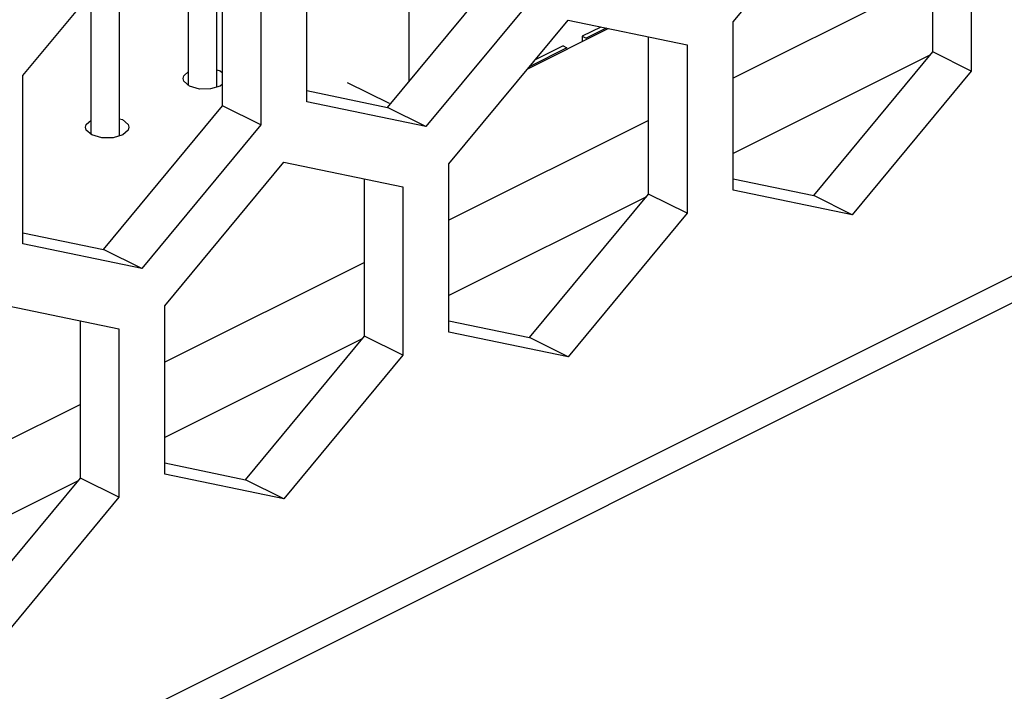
# Paper-space layout '005_EXP_CORICANT_PE_DRAWING_3_1' of a CAD drawing. Header units: millimetres. Extents: x 6 to 413, y 7 to 290.
# Tile 75 of 228: x 171.93 to 175.19, y 81.31 to 83.54. Entities that reach past the tile are written whole.
import ezdxf

# ---------------------------------------------------------------- set-up
doc = ezdxf.new("R2010")
doc.units = ezdxf.units.MM
doc.header["$LTSCALE"] = 23.1
for name, color, linetype in [('____91_BL143', 7, 'CONTINUOUS'), ('BOTTOM_CHASSIS_2_1_2019051_BL55', 7, 'CONTINUOUS'), ('PRT1373_BL141', 7, 'CONTINUOUS'), ('PRT1399_BL71', 7, 'CONTINUOUS')]:
    doc.layers.add(name, color=color, linetype=linetype)

# ---------------------------------------------------------------- blocks, each defined once
blk = doc.blocks.new('BOTTOM_CHASSIS_2_1_2019051_BL55', base_point=(169.6266, 84.1956))
at = {"layer": 'BOTTOM_CHASSIS_2_1_2019051_BL55', "color": 7, "linetype": 'Continuous'}
for p, q in [((185.758, 87.9584), (159.0383, 74.5986)), ((158.9915, 74.4864), (185.7018, 87.8416)), ((174.2901, 83.5299), (174.6847, 84.0062)), ((174.9519, 83.4301), (174.9519, 83.9508)), ((175.0792, 83.9245), (175.0792, 83.3665)), ((171.9354, 83.3517), (172.33, 83.828)), ((172.8773, 83.2646), (172.8773, 83.8226)), ((172.5973, 83.2519), (172.5973, 83.7726)), ((172.7246, 83.7463), (172.7246, 83.1883)), ((173.1446, 83.2466), (173.5391, 83.7228)), ((173.6664, 83.6592), (173.2719, 83.1829)), ((173.3482, 83.059), (173.7428, 83.5353)), ((173.7428, 83.5353), (174.1374, 83.4535)), ((174.2901, 82.9719), (174.2901, 83.5299)), ((174.0101, 82.9592), (174.0101, 83.4799)), ((174.1374, 83.4535), (174.1374, 82.8955)), ((174.5574, 82.9538), (174.9519, 83.4301)), ((175.0792, 83.3665), (174.9519, 83.4301)), ((175.0792, 83.3665), (174.6847, 82.8902)), ((171.9354, 82.7937), (171.9354, 83.3517)), ((172.8773, 83.3019), (173.1446, 83.2466)), ((172.2027, 82.7756), (172.5973, 83.2519)), ((172.7246, 83.1883), (172.5973, 83.2519)), ((173.2719, 83.1829), (172.8773, 83.2646)), ((173.2719, 83.1829), (173.1446, 83.2466)), ((172.7246, 83.1883), (172.33, 82.712)), ((172.4064, 82.588), (172.8009, 83.0643)), ((172.8009, 83.0643), (173.1955, 82.9826)), ((173.3482, 82.501), (173.3482, 83.059)), ((173.0682, 82.4883), (173.0682, 83.009)), ((174.2901, 83.0092), (174.5574, 82.9538)), ((173.1955, 82.9826), (173.1955, 82.4246)), ((173.6155, 82.4829), (174.0101, 82.9592)), ((174.1374, 82.8955), (174.0101, 82.9592)), ((174.6847, 82.8902), (174.2901, 82.9719)), ((174.6847, 82.8902), (174.5574, 82.9538)), ((174.1374, 82.8955), (173.7428, 82.4193)), ((171.9354, 82.831), (172.2027, 82.7756)), ((172.33, 82.712), (171.9354, 82.7937)), ((172.33, 82.712), (172.2027, 82.7756)), ((171.8591, 82.5934), (172.2536, 82.5117)), ((172.4064, 82.03), (172.4064, 82.588)), ((172.1263, 82.0173), (172.1263, 82.538)), ((173.3482, 82.5383), (173.6155, 82.4829)), ((172.2536, 82.5117), (172.2536, 81.9537)), ((172.6736, 82.012), (173.0682, 82.4883)), ((173.1955, 82.4246), (173.0682, 82.4883)), ((173.7428, 82.4193), (173.3482, 82.501)), ((173.7428, 82.4193), (173.6155, 82.4829)), ((173.1955, 82.4246), (172.8009, 81.9483)), ((172.4064, 82.0673), (172.6736, 82.012)), ((172.8009, 81.9483), (172.4064, 82.03)), ((171.7318, 81.541), (172.1263, 82.0173)), ((172.2536, 81.9537), (172.1263, 82.0173)), ((172.8009, 81.9483), (172.6736, 82.012)), ((172.2536, 81.9537), (171.8591, 81.4774))]:
    blk.add_line(p, q, dxfattribs=at)
blk = doc.blocks.new('PRT1399_BL71', base_point=(172.7044, 83.2047))
at = {"layer": 'PRT1399_BL71', "color": 7, "linetype": 'Continuous'}
for p, q in [((174.9519, 83.6743), (174.2901, 83.3433)), ((173.6096, 83.3745), (173.876, 83.5077)), ((174.9444, 83.421), (174.2901, 83.0939)), ((172.5788, 83.3706), (172.5896, 83.3675)), ((172.5896, 83.3675), (172.5973, 83.3608)), ((172.5973, 83.3232), (172.5898, 83.3167)), ((172.2559, 83.2088), (172.2663, 83.2059)), ((174.0101, 83.2033), (173.3482, 82.8724)), ((174.0026, 82.9501), (173.3482, 82.6229)), ((173.0682, 82.7324), (172.4064, 82.4015)), ((173.0607, 82.4792), (172.4064, 82.152)), ((172.1263, 82.2615), (171.4645, 81.9305)), ((172.1188, 82.0082), (171.4645, 81.6811))]:
    blk.add_line(p, q, dxfattribs=at)
for points in [[(172.4667, 83.3421), (172.4691, 83.3514), (172.4852, 83.3654)], [(172.4878, 83.3166), (172.469, 83.333), (172.4667, 83.3421)], [(172.5898, 83.3167), (172.5579, 83.3074), (172.5208, 83.3072), (172.4878, 83.3166)], [(172.1435, 83.1804), (172.1458, 83.1897), (172.1623, 83.2041)], [(172.2663, 83.2059), (172.2851, 83.1895), (172.2873, 83.1804)], [(172.1645, 83.155), (172.1457, 83.1714), (172.1435, 83.1804)], [(172.2873, 83.1804), (172.2849, 83.1711), (172.2665, 83.1551)], [(172.2665, 83.1551), (172.2346, 83.1457), (172.1975, 83.1456), (172.1645, 83.155)]]:
    blk.add_lwpolyline(points, dxfattribs=at)
blk = doc.blocks.new('PRT1373_BL141', base_point=(177.5972, 86.6987))
at = {"layer": 'PRT1373_BL141', "color": 7, "linetype": 'Continuous'}
for p, q in [((173.216, 83.3328), (173.216, 84.2315)), ((173.8515, 83.5128), (173.7902, 83.4822)), ((173.8695, 83.509), (173.803, 83.4758)), ((173.7902, 83.4822), (173.803, 83.4758)), ((173.7902, 83.4822), (173.7902, 83.4648)), ((173.7393, 83.444), (173.6161, 83.3824)), ((173.7266, 83.4503), (173.6341, 83.4041)), ((173.7266, 83.4503), (173.7393, 83.444)), ((173.1508, 83.2589), (173.0123, 83.3281))]:
    blk.add_line(p, q, dxfattribs=at)
blk = doc.blocks.new('____91_BL143', base_point=(172.3708, 84.9114))
at = {"layer": '____91_BL143', "color": 7, "linetype": 'Continuous'}
for p, q in [((172.5357, 86.5557), (172.5718, 86.0293)), ((172.4852, 85.1148), (172.4852, 85.794)), ((172.5788, 85.2278), (172.5788, 85.7746)), ((172.2559, 84.838), (172.2559, 85.7367)), ((172.1623, 84.7821), (172.1623, 85.6237)), ((172.5788, 84.0297), (172.5788, 84.7944)), ((172.4852, 84.0491), (172.4852, 84.6814)), ((172.4852, 83.3188), (172.4852, 83.7958)), ((172.5788, 83.3135), (172.5788, 83.7765)), ((172.2559, 83.152), (172.2559, 83.7386)), ((172.1623, 83.1569), (172.1623, 83.6256))]:
    blk.add_line(p, q, dxfattribs=at)
for points in [[(172.5357, 86.5557), (172.543, 86.5743), (172.55, 86.5948), (172.5562, 86.6161), (172.5619, 86.6388), (172.5669, 86.6624), (172.5674, 86.6648)], [(172.5781, 86.028), (172.5771, 86.0812), (172.5762, 86.1626), (172.5757, 86.2337), (172.5755, 86.2943), (172.5756, 86.3486), (172.576, 86.4071), (172.5766, 86.4727), (172.5775, 86.5453), (172.5786, 86.6268), (172.5793, 86.6708)], [(172.4344, 86.5983), (172.4377, 86.5924), (172.4453, 86.5731)], [(172.4634, 86.5466), (172.4544, 86.573), (172.4429, 86.5966), (172.4399, 86.6011)], [(172.4453, 86.5731), (172.4501, 86.5539), (172.4521, 86.5392)], [(172.4521, 86.5396), (172.4598, 86.4426), (172.468, 86.3327), (172.477, 86.1869), (172.4829, 86.0477)], [(172.4521, 86.5392), (172.4525, 86.5348), (172.4547, 86.5207), (172.4578, 86.5085), (172.4621, 86.4984), (172.4675, 86.4912), (172.4736, 86.4872)], [(172.4736, 86.4872), (172.4698, 86.5179), (172.4634, 86.5466)], [(172.4736, 86.4872), (172.4808, 86.4862), (172.4888, 86.4885), (172.4969, 86.494), (172.5049, 86.502), (172.5129, 86.5123), (172.5206, 86.5246), (172.5282, 86.5391), (172.5357, 86.5557)]]:
    blk.add_lwpolyline(points, dxfattribs=at)

psp = doc.layouts.new('005_EXP_CORICANT_PE_DRAWING_3_1')

# ---------------------------------------------------------------- block references
at = {"layer": '____91_BL143'}
psp.add_blockref('____91_BL143', (172.3708, 84.9114), dxfattribs=at)
at = {"layer": 'BOTTOM_CHASSIS_2_1_2019051_BL55'}
psp.add_blockref('BOTTOM_CHASSIS_2_1_2019051_BL55', (169.6266, 84.1956), dxfattribs=at)
at = {"layer": 'PRT1373_BL141'}
psp.add_blockref('PRT1373_BL141', (177.5972, 86.6987), dxfattribs=at)
at = {"layer": 'PRT1399_BL71'}
psp.add_blockref('PRT1399_BL71', (172.7044, 83.2047), dxfattribs=at)

doc.saveas('drawing.dxf')
